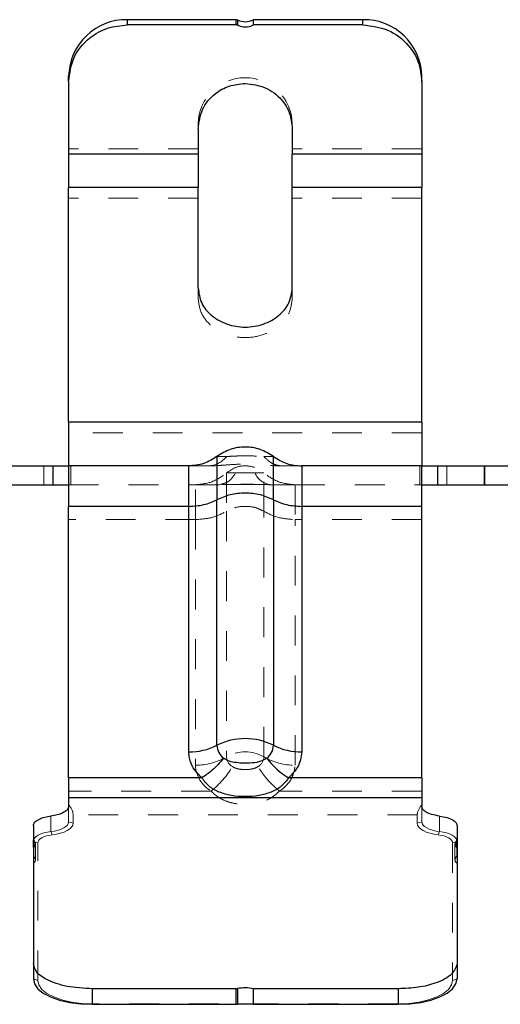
# Model space of a CAD drawing. Header units: inches. Extents: x 7.3 to 43.3, y -43.5 to -20.4.
# Tile 7 of 136: x 11.8 to 13.4, y -38.3 to -35. Entities that reach past the tile are written whole.
import ezdxf

# ---------------------------------------------------------------- set-up
doc = ezdxf.new("R2010")
doc.units = ezdxf.units.IN
doc.header["$LTSCALE"] = 0.5
doc.header["$MEASUREMENT"] = 0
doc.linetypes.add('HIDDEN', pattern=[0.225, 0.15, -0.075])
doc.layers.add('APP-M-S', color=30, linetype='Continuous')

msp = doc.modelspace()

# ---------------------------------------------------------------- linework, layer by layer
at = {"layer": 'APP-M-S', "linetype": 'Continuous', "lineweight": 25}
for p, q in [((12.1704, -35.0449), (12.1704, -35.0276)), ((12.5336, -35.0276), (12.1704, -35.0276)), ((12.5336, -35.0449), (12.5336, -35.0276)), ((12.538, -35.0285), (12.538, -35.0459)), ((12.9578, -35.0276), (12.5922, -35.0276)), ((12.5922, -35.0449), (12.5922, -35.0276)), ((12.9578, -35.0449), (12.9578, -35.0276)), ((12.5336, -35.0449), (12.1704, -35.0449)), ((12.9578, -35.0449), (12.5922, -35.0449)), ((11.9736, -35.2341), (11.9736, -35.2168)), ((11.9736, -35.2341), (11.9736, -35.4769)), ((13.1547, -35.2341), (13.1547, -35.2168)), ((13.1547, -35.2341), (13.1547, -35.4769)), ((12.4066, -35.3919), (12.4066, -35.4769)), ((12.7216, -35.3919), (12.7216, -35.4769)), ((12.4066, -35.4769), (11.9736, -35.4769)), ((11.9736, -35.4769), (11.9736, -35.5887)), ((12.4066, -35.4769), (12.4066, -35.5887)), ((13.1547, -35.4769), (12.7216, -35.4769)), ((12.7216, -35.5887), (12.7216, -35.4769)), ((13.1547, -35.4769), (13.1547, -35.5887)), ((12.4066, -35.5887), (11.9736, -35.5887)), ((11.9736, -36.3729), (11.9736, -35.5887)), ((12.4066, -35.9241), (12.4066, -35.5887)), ((12.7216, -35.9241), (12.7216, -35.5887)), ((13.1547, -35.5887), (12.7216, -35.5887)), ((13.1547, -36.3729), (13.1547, -35.5887)), ((13.1547, -36.3729), (11.9736, -36.3729)), ((11.9736, -36.3729), (11.9736, -36.5187)), ((13.1547, -36.3729), (13.1547, -36.5187)), ((11.7641, -36.5187), (11.9206, -36.5187)), ((11.9206, -36.5187), (11.9736, -36.5187)), ((11.9206, -36.5187), (11.9206, -36.5817)), ((12.3751, -36.5187), (11.9736, -36.5187)), ((12.3751, -36.6539), (12.3751, -36.5187)), ((12.7531, -36.5187), (12.7531, -36.6539)), ((13.1547, -36.5187), (12.7531, -36.5187)), ((13.1547, -36.5187), (13.2077, -36.5187)), ((13.2077, -36.5187), (13.2077, -36.5817)), ((13.2077, -36.5187), (13.3641, -36.5187)), ((13.3641, -36.5817), (13.3641, -36.5187)), ((13.3641, -36.5187), (13.3641, -36.5817)), ((13.3641, -36.5187), (13.5206, -36.5187)), ((11.7641, -36.5817), (11.9206, -36.5817)), ((11.9206, -36.5817), (11.9736, -36.5817)), ((13.1547, -36.5817), (13.2077, -36.5817)), ((13.2077, -36.5817), (13.3641, -36.5817)), ((13.3641, -36.5817), (13.5206, -36.5817)), ((12.3751, -36.6539), (11.9736, -36.6539)), ((11.9736, -37.5611), (11.9736, -36.6539)), ((12.3751, -37.4746), (12.3751, -36.6539)), ((12.4696, -37.4526), (12.4696, -36.6318)), ((12.6586, -36.6318), (12.6586, -37.4526)), ((12.7531, -36.6539), (12.7531, -37.4746)), ((13.1547, -36.6539), (12.7531, -36.6539)), ((13.1547, -37.5611), (13.1547, -36.6539)), ((12.4191, -37.5611), (11.9736, -37.5611)), ((11.9736, -37.5611), (11.9736, -37.6278)), ((13.1547, -37.5611), (12.7091, -37.5611)), ((13.1547, -37.5611), (13.1547, -37.6278)), ((11.9736, -37.6278), (11.9736, -37.656)), ((13.1547, -37.6278), (11.9736, -37.6278)), ((13.1547, -37.6278), (13.1547, -37.656)), ((11.8555, -37.7216), (11.8555, -37.7687)), ((13.2728, -37.7216), (13.2728, -37.7687)), ((11.8555, -37.7939), (11.8555, -37.7687)), ((11.8565, -37.7706), (11.8565, -37.7931)), ((13.2718, -37.7931), (13.2718, -37.7706)), ((13.2728, -37.7687), (13.2728, -37.7939)), ((11.8555, -37.7939), (11.8555, -38.1814)), ((13.2728, -37.7939), (13.2728, -38.1814)), ((11.8555, -38.1814), (11.8555, -38.2333)), ((13.2728, -38.1814), (13.2728, -38.2333)), ((11.8555, -38.2333), (11.8592, -38.2499)), ((13.269, -38.2499), (13.2728, -38.2333)), ((11.8592, -38.2499), (11.8704, -38.2658)), ((11.8704, -38.2658), (11.8886, -38.2804)), ((12.0523, -38.2661), (12.0523, -38.3181)), ((12.5336, -38.2661), (12.0523, -38.2661)), ((12.5336, -38.3181), (12.5336, -38.2661)), ((12.538, -38.2657), (12.538, -38.318)), ((13.0759, -38.2661), (12.5922, -38.2661)), ((12.5922, -38.3181), (12.5922, -38.2661)), ((13.0759, -38.2661), (13.0759, -38.3181)), ((13.2396, -38.2804), (13.2578, -38.2658)), ((13.2578, -38.2658), (13.269, -38.2499)), ((11.8886, -38.2804), (11.9131, -38.2932)), ((11.9131, -38.2932), (11.9429, -38.3038)), ((13.1853, -38.3038), (13.2151, -38.2932)), ((13.2151, -38.2932), (13.2396, -38.2804)), ((11.9429, -38.3038), (11.977, -38.3116)), ((11.977, -38.3116), (12.0139, -38.3164)), ((12.0139, -38.3164), (12.0523, -38.3181)), ((12.0523, -38.3181), (12.5336, -38.3181)), ((12.5922, -38.3181), (13.0759, -38.3181)), ((13.0759, -38.3181), (13.1143, -38.3164)), ((13.1143, -38.3164), (13.1513, -38.3116)), ((13.1513, -38.3116), (13.1853, -38.3038))]:
    msp.add_line(p, q, dxfattribs=at)
at = {"layer": 'APP-M-S', "linetype": 'HIDDEN', "lineweight": 18}
for p, q in [((11.9736, -35.2168), (11.9736, -35.2341)), ((13.1547, -35.2168), (13.1547, -35.2341)), ((12.4066, -35.3919), (12.4066, -35.3745)), ((12.4066, -35.3745), (12.4066, -35.3919)), ((12.7216, -35.3919), (12.7216, -35.3745)), ((12.7216, -35.3745), (12.7216, -35.3919)), ((12.4066, -35.4595), (11.9736, -35.4595)), ((13.1547, -35.4595), (12.7216, -35.4595)), ((12.4066, -35.6239), (11.9736, -35.6239)), ((13.1547, -35.6239), (12.7216, -35.6239)), ((12.4066, -35.9593), (12.4066, -35.9241)), ((12.4066, -35.9593), (12.4066, -35.9241)), ((12.7216, -35.9593), (12.7216, -35.9241)), ((12.7216, -35.9593), (12.7216, -35.9241)), ((13.1547, -36.4081), (11.9736, -36.4081)), ((12.4696, -36.4872), (12.5023, -36.4872)), ((12.6259, -36.4872), (12.6586, -36.4872)), ((11.8901, -36.5817), (11.8901, -36.5187)), ((11.9206, -36.5187), (11.9206, -36.5817)), ((11.9806, -36.5817), (11.9806, -36.5187)), ((12.4406, -36.5187), (12.449, -36.5182)), ((12.6792, -36.5182), (12.6877, -36.5187)), ((13.1477, -36.5187), (13.1477, -36.5817)), ((13.2077, -36.5187), (13.2077, -36.5817)), ((13.2381, -36.5187), (13.2381, -36.5817)), ((12.532, -36.5423), (12.5016, -36.5423)), ((12.6266, -36.5423), (12.5962, -36.5423)), ((11.9736, -36.5817), (12.3975, -36.5817)), ((12.3975, -36.6981), (12.3975, -36.5817)), ((12.4785, -36.5817), (12.3975, -36.5817)), ((12.4785, -36.5817), (12.4856, -36.5788)), ((12.7308, -36.5817), (12.6497, -36.5817)), ((12.7308, -36.5817), (12.7308, -36.6981)), ((12.7308, -36.5817), (13.1547, -36.5817)), ((12.5016, -36.6705), (12.5016, -37.4912)), ((12.6266, -37.4912), (12.6266, -36.6705)), ((12.3975, -36.6981), (11.9736, -36.6981)), ((12.3975, -36.6981), (12.3975, -37.5188)), ((12.7308, -37.5188), (12.7308, -36.6981)), ((13.1547, -36.6981), (12.7308, -36.6981)), ((12.4497, -37.6053), (11.9736, -37.6053)), ((13.1547, -37.6053), (12.6785, -37.6053)), ((11.9736, -37.656), (11.9736, -37.7079)), ((11.9736, -37.656), (11.9736, -37.7079)), ((13.1547, -37.656), (13.1547, -37.7079)), ((13.1547, -37.7079), (13.1547, -37.656)), ((11.9145, -37.7407), (11.9145, -37.6888)), ((11.9736, -37.7079), (11.9725, -37.7135)), ((11.9736, -37.7079), (11.9886, -37.7128)), ((11.9886, -37.7128), (11.9886, -37.6847)), ((13.1397, -37.6847), (11.9886, -37.6847)), ((13.1397, -37.6847), (13.1397, -37.7128)), ((13.1397, -37.7128), (13.1547, -37.7079)), ((13.1557, -37.7135), (13.1547, -37.7079)), ((13.2137, -37.7407), (13.2137, -37.6888)), ((11.8555, -37.7687), (11.8555, -37.7216)), ((11.9023, -37.7426), (11.8909, -37.7452)), ((11.9145, -37.7407), (11.9023, -37.7426)), ((11.9268, -37.7389), (11.9145, -37.7407)), ((11.9145, -37.7407), (11.9183, -37.7519)), ((11.9381, -37.7362), (11.9268, -37.7389)), ((11.9483, -37.7328), (11.9381, -37.7362)), ((11.9464, -37.7465), (11.9585, -37.7424)), ((11.9571, -37.7287), (11.9483, -37.7328)), ((11.9641, -37.724), (11.9571, -37.7287)), ((11.9585, -37.7424), (11.9689, -37.7375)), ((11.9693, -37.7189), (11.9641, -37.724)), ((11.9689, -37.7375), (11.9773, -37.732)), ((11.9725, -37.7135), (11.9693, -37.7189)), ((11.9773, -37.732), (11.9835, -37.7259)), ((11.9835, -37.7259), (11.9873, -37.7194)), ((11.9873, -37.7194), (11.9886, -37.7128)), ((13.1397, -37.7128), (13.1409, -37.7194)), ((13.1409, -37.7194), (13.1447, -37.7259)), ((13.1447, -37.7259), (13.1509, -37.732)), ((13.1509, -37.732), (13.1593, -37.7375)), ((13.1589, -37.7189), (13.1557, -37.7135)), ((13.1641, -37.724), (13.1589, -37.7189)), ((13.1593, -37.7375), (13.1697, -37.7424)), ((13.1712, -37.7287), (13.1641, -37.724)), ((13.1697, -37.7424), (13.1819, -37.7465)), ((13.1799, -37.7328), (13.1712, -37.7287)), ((13.1901, -37.7362), (13.1799, -37.7328)), ((13.2015, -37.7389), (13.1901, -37.7362)), ((13.2137, -37.7407), (13.2015, -37.7389)), ((13.21, -37.7519), (13.2137, -37.7407)), ((13.226, -37.7426), (13.2137, -37.7407)), ((13.2373, -37.7452), (13.226, -37.7426)), ((13.2728, -37.7687), (13.2728, -37.7216)), ((11.8565, -37.768), (11.8555, -37.7735)), ((11.8555, -37.7735), (11.8555, -37.7939)), ((11.8555, -37.7735), (11.8705, -37.7785)), ((11.8597, -37.7626), (11.8565, -37.768)), ((11.8649, -37.7575), (11.8597, -37.7626)), ((11.872, -37.7528), (11.8649, -37.7575)), ((11.8705, -37.7785), (11.8713, -37.774)), ((11.8713, -37.774), (11.8739, -37.7696)), ((11.8807, -37.7487), (11.872, -37.7528)), ((11.8739, -37.7696), (11.8781, -37.7654)), ((11.8781, -37.7654), (11.8838, -37.7617)), ((11.8909, -37.7452), (11.8807, -37.7487)), ((11.8838, -37.7617), (11.8909, -37.7583)), ((11.8909, -37.7583), (11.8992, -37.7555)), ((11.8992, -37.7555), (11.9084, -37.7534)), ((11.9084, -37.7534), (11.9183, -37.7519)), ((11.9183, -37.7519), (11.9328, -37.7497)), ((11.9328, -37.7497), (11.9464, -37.7465)), ((13.1819, -37.7465), (13.1954, -37.7497)), ((13.1954, -37.7497), (13.21, -37.7519)), ((13.21, -37.7519), (13.2199, -37.7534)), ((13.2199, -37.7534), (13.2291, -37.7555)), ((13.2291, -37.7555), (13.2373, -37.7583)), ((13.2475, -37.7487), (13.2373, -37.7452)), ((13.2373, -37.7583), (13.2444, -37.7617)), ((13.2444, -37.7617), (13.2502, -37.7654)), ((13.2563, -37.7528), (13.2475, -37.7487)), ((13.2502, -37.7654), (13.2544, -37.7696)), ((13.2544, -37.7696), (13.2569, -37.774)), ((13.2634, -37.7575), (13.2563, -37.7528)), ((13.2569, -37.774), (13.2578, -37.7785)), ((13.2578, -37.7785), (13.2728, -37.7735)), ((13.2685, -37.7626), (13.2634, -37.7575)), ((13.2717, -37.768), (13.2685, -37.7626)), ((13.2728, -37.7735), (13.2717, -37.768)), ((13.2728, -37.7939), (13.2728, -37.7735)), ((11.8555, -37.7939), (11.8555, -37.8459)), ((11.8565, -37.7931), (11.8565, -37.8228)), ((11.8625, -37.836), (11.8625, -37.7818)), ((11.8705, -38.2383), (11.8705, -37.7785)), ((13.2578, -37.7785), (13.2578, -38.2383)), ((13.2658, -37.7818), (13.2658, -37.836)), ((13.2718, -37.8228), (13.2718, -37.7931)), ((13.2728, -37.7939), (13.2728, -37.8459)), ((11.8555, -38.1814), (11.8555, -38.2333)), ((13.2728, -38.2333), (13.2728, -38.1814)), ((11.8555, -38.2333), (11.8705, -38.2383)), ((13.2578, -38.2383), (13.2728, -38.2333)), ((11.874, -38.2535), (11.8705, -38.2383)), ((11.8843, -38.2682), (11.874, -38.2535)), ((11.9011, -38.2817), (11.8843, -38.2682)), ((13.2439, -38.2682), (13.2271, -38.2817)), ((13.2543, -38.2535), (13.2439, -38.2682)), ((13.2578, -38.2383), (13.2543, -38.2535)), ((11.9237, -38.2936), (11.9011, -38.2817)), ((11.9513, -38.3033), (11.9237, -38.2936)), ((13.2045, -38.2936), (13.177, -38.3033)), ((13.2271, -38.2817), (13.2045, -38.2936)), ((11.9827, -38.3106), (11.9513, -38.3033)), ((12.0168, -38.315), (11.9827, -38.3106)), ((12.0523, -38.3165), (12.0168, -38.315)), ((12.0523, -38.3181), (12.0523, -38.3165)), ((13.0759, -38.3165), (12.0523, -38.3165)), ((13.1114, -38.315), (13.0759, -38.3165)), ((13.0759, -38.3165), (13.0759, -38.3181)), ((13.1455, -38.3106), (13.1114, -38.315)), ((13.177, -38.3033), (13.1455, -38.3106))]:
    msp.add_line(p, q, dxfattribs=at)
at = {"layer": 'APP-M-S', "linetype": 'Continuous', "lineweight": 25}
for centre, radius, start, end in [((12.1667, -35.2207), 0.1932, 88.8908, 178.8461), ((12.5336, -35.0379), 0.0103, 65.0904, 90.037), ((12.5641, -34.9722), 0.0621, 245.1053, 296.9239), ((12.9616, -35.2207), 0.1932, 1.1539, 91.1092), ((12.5336, -35.0553), 0.0103, 65.0904, 90.037), ((12.5641, -34.9895), 0.0621, 245.1053, 296.9239), ((12.5641, -37.6418), 0.2115, 63.4643, 116.5357), ((12.3771, -37.2698), 0.2048, 269.4487, 296.8522), ((12.527, -37.4506), 0.0574, 181.9998, 231.9436), ((12.6012, -37.4506), 0.0574, 308.0564, 358.0002), ((12.7511, -37.2698), 0.2048, 243.1478, 270.5513), ((12.8503, -37.3315), 0.2695, 217.5551, 238.4137), ((11.858, -37.7685), 0.00258, 183.6936, 232.4119), ((11.8482, -37.7819), 0.014, 301.0561, 54.043), ((13.28, -37.7819), 0.014, 125.957, 238.9439), ((13.2702, -37.7685), 0.00258, 307.5881, 356.3064), ((12.5337, -38.2446), 0.0216, 269.81, 281.4712), ((12.5641, -38.3953), 0.1322, 77.6949, 101.3962)]:
    msp.add_arc(centre, radius, start, end, dxfattribs=at)
at = {"layer": 'APP-M-S', "linetype": 'HIDDEN', "lineweight": 18}
for centre, radius, start, end in [((12.5641, -35.379), 0.1575, 1.6416, 178.3584), ((12.4372, -36.4357), 0.083, 272.3415, 321.6907), ((12.6574, -36.5151), 0.067, 203.9226, 263.3778), ((12.5641, -37.5994), 0.125, 59.9891, 120.0109), ((12.4002, -37.3187), 0.2001, 269.2149, 300.4608), ((12.5416, -37.4891), 0.0401, 182.9439, 239.3803), ((12.5866, -37.4891), 0.0401, 300.6196, 357.0561), ((12.728, -37.3187), 0.2001, 239.5392, 270.7851), ((12.5042, -37.5133), 0.1068, 182.9439, 239.3804), ((12.268, -37.374), 0.2941, 308.1603, 329.4205), ((12.6241, -37.5133), 0.1068, 300.6196, 357.0561)]:
    msp.add_arc(centre, radius, start, end, dxfattribs=at)
for centre, major_axis, ratio, start_param, end_param in [((10.9069, -37.3293), (1.0805, -0.363), 0.141119, 0.047372, 0.214102), ((14.2214, -37.3293), (1.0805, 0.363), 0.141119, 2.92749, 3.09422), ((11.8655, -37.8239), (0.00989, -0.00389), 0.381282, 3.29034, 3.741367), ((11.8025, -37.8163), (0.0593, -0.0233), 0.381282, 5.944063, 6.88296), ((13.3258, -37.8163), (0.0593, 0.0233), 0.381282, 2.541818, 3.480715), ((13.2628, -37.8239), (0.00989, 0.00389), 0.381282, 5.683411, 6.134438)]:
    msp.add_ellipse(centre, major_axis=major_axis, ratio=ratio, start_param=start_param, end_param=end_param, dxfattribs=at)
at = {"layer": 'APP-M-S', "linetype": 'Continuous', "lineweight": 25}
for centre, major_axis, start_param, end_param in [((12.5336, -38.317), (0.01, 0), 4.712389, 5.163416), ((12.5641, -38.3235), (0.06, 0), 1.082926, 2.021823)]:
    msp.add_ellipse(centre, major_axis=major_axis, ratio=0.101997, start_param=start_param, end_param=end_param, dxfattribs=at)
for points, knots in [([(11.9736, -35.2341), (11.9773, -35.2064), (11.9847, -35.1508), (12.0374, -35.0887), (12.1023, -35.0515), (12.1477, -35.0471), (12.1704, -35.0449)], [0, 0, 0, 0, 0.279619, 0.559238, 0.779619, 1, 1, 1, 1]), ([(12.9578, -35.0449), (12.9867, -35.0485), (13.0445, -35.0556), (13.1092, -35.1063), (13.1478, -35.1687), (13.1524, -35.2123), (13.1547, -35.2341)], [0, 0, 0, 0, 0.279619, 0.559238, 0.779619, 1, 1, 1, 1]), ([(12.4066, -35.3919), (12.4096, -35.3697), (12.4156, -35.3252), (12.4577, -35.2755), (12.5096, -35.2458), (12.546, -35.2423), (12.5641, -35.2405)], [0, 0, 0, 0, 0.279619, 0.559238, 0.779619, 1, 1, 1, 1]), ([(12.5641, -35.2405), (12.5872, -35.2434), (12.6334, -35.2491), (12.6852, -35.2896), (12.7161, -35.3395), (12.7198, -35.3744), (12.7216, -35.3919)], [0, 0, 0, 0, 0.279619, 0.559238, 0.779619, 1, 1, 1, 1]), ([(12.4066, -35.9241), (12.409, -35.9412), (12.4137, -35.9754), (12.4502, -36.0188), (12.5022, -36.0479), (12.5641, -36.0581), (12.626, -36.0479), (12.6781, -36.0188), (12.7145, -35.9754), (12.7192, -35.9412), (12.7216, -35.9241)], [0, 0, 0, 0, 0.124997, 0.249993, 0.374989, 0.499985, 0.624977, 0.749969, 0.874965, 1, 1, 1, 1]), ([(12.4696, -36.4872), (12.4696, -36.4895), (12.4696, -36.4941), (12.4696, -36.5285), (12.4696, -36.5745), (12.4696, -36.6127), (12.4696, -36.6318)], [0, 0, 0, 0, 0.279903, 0.559806, 0.779903, 1, 1, 1, 1]), ([(12.6586, -36.6318), (12.6586, -36.6079), (12.6586, -36.5599), (12.6586, -36.5164), (12.6586, -36.4914), (12.6586, -36.4886), (12.6586, -36.4872)], [0, 0, 0, 0, 0.279903, 0.559806, 0.779903, 1, 1, 1, 1]), ([(12.4191, -37.5611), (12.4052, -37.5464), (12.3802, -37.5201), (12.3767, -37.4885), (12.3751, -37.4746)], [0, 0, 0, 0, 0.5594012, 1, 1, 1, 1]), ([(12.7531, -37.4746), (12.7506, -37.4923), (12.7461, -37.524), (12.7204, -37.5497), (12.7091, -37.5611)], [0, 0, 0, 0, 0.5594012, 1, 1, 1, 1]), ([(12.4916, -37.4958), (12.4791, -37.5103), (12.4567, -37.5362), (12.4306, -37.5535), (12.4191, -37.5611)], [0, 0, 0, 0, 0.559489, 1, 1, 1, 1]), ([(12.6366, -37.4958), (12.6302, -37.4996), (12.6161, -37.508), (12.5863, -37.5119), (12.5556, -37.5128), (12.5282, -37.5102), (12.5067, -37.5055), (12.4964, -37.4989), (12.4916, -37.4958)], [0, 0, 0, 0, 0.159436, 0.354458, 0.568947, 0.732337, 0.877544, 1, 1, 1, 1]), ([(12.7091, -37.5611), (12.7016, -37.571), (12.6868, -37.5907), (12.6525, -37.61), (12.6109, -37.6216), (12.5641, -37.6253), (12.5173, -37.6216), (12.4758, -37.61), (12.4415, -37.5907), (12.4266, -37.571), (12.4191, -37.5611)], [0, 0, 0, 0, 0.127724, 0.254124, 0.378155, 0.49999, 0.621824, 0.74587, 0.872273, 1, 1, 1, 1]), ([(11.9736, -37.656), (11.9725, -37.6601), (11.9705, -37.6685), (11.9554, -37.6785), (11.9362, -37.6855), (11.9217, -37.6877), (11.9145, -37.6888)], [0, 0, 0, 0, 0.279732, 0.559464, 0.779732, 1, 1, 1, 1]), ([(13.2137, -37.6888), (13.2046, -37.6873), (13.1863, -37.6844), (13.1676, -37.6756), (13.1566, -37.6658), (13.1553, -37.6592), (13.1547, -37.656)], [0, 0, 0, 0, 0.279732, 0.5594638, 0.7797319, 1, 1, 1, 1]), ([(11.8555, -37.7216), (11.8565, -37.7174), (11.8586, -37.7091), (11.8737, -37.6991), (11.8929, -37.6921), (11.9073, -37.6899), (11.9145, -37.6888)], [0, 0, 0, 0, 0.279732, 0.559464, 0.779732, 1, 1, 1, 1]), ([(13.2137, -37.6888), (13.2229, -37.6903), (13.2411, -37.6932), (13.2598, -37.702), (13.2709, -37.7118), (13.2721, -37.7183), (13.2728, -37.7216)], [0, 0, 0, 0, 0.279732, 0.559464, 0.779732, 1, 1, 1, 1]), ([(12.0523, -38.2661), (12.0234, -38.2645), (11.9657, -38.2613), (11.901, -38.2387), (11.8623, -38.2107), (11.8578, -38.1912), (11.8555, -38.1814)], [0, 0, 0, 0, 0.279619, 0.559238, 0.779619, 1, 1, 1, 1]), ([(13.2728, -38.1814), (13.2691, -38.1938), (13.2616, -38.2187), (13.2089, -38.2466), (13.144, -38.2632), (13.0986, -38.2652), (13.0759, -38.2661)], [0, 0, 0, 0, 0.279619, 0.559238, 0.779619, 1, 1, 1, 1])]:
    msp.add_open_spline(points, degree=3, knots=knots, dxfattribs=at)
at = {"layer": 'APP-M-S', "linetype": 'HIDDEN', "lineweight": 18}
for points, knots in [([(12.4066, -35.9593), (12.409, -35.9764), (12.4137, -36.0106), (12.4502, -36.0541), (12.5022, -36.0831), (12.5641, -36.0933), (12.626, -36.0831), (12.6781, -36.0541), (12.7145, -36.0106), (12.7192, -35.9764), (12.7216, -35.9593)], [0, 0, 0, 0, 0.124997, 0.249993, 0.374989, 0.499985, 0.624977, 0.749969, 0.874965, 1, 1, 1, 1]), ([(12.5023, -36.4872), (12.5083, -36.487), (12.5214, -36.4865), (12.5461, -36.485), (12.5741, -36.4846), (12.6026, -36.4862), (12.6186, -36.4869), (12.6259, -36.4872)], [0, 0, 0, 0, 0.164606, 0.358525, 0.567844, 0.802962, 1, 1, 1, 1]), ([(12.6259, -36.4872), (12.6366, -36.4972), (12.6556, -36.5151), (12.6779, -36.5176), (12.6877, -36.5187)], [0, 0, 0, 0, 0.559489, 1, 1, 1, 1]), ([(12.3751, -36.5187), (12.3791, -36.5187), (12.3861, -36.5187), (12.4239, -36.5187), (12.4406, -36.5187)], [0, 0, 0, 0, 0.559089, 1, 1, 1, 1]), ([(12.4489, -36.5182), (12.4557, -36.5182), (12.4694, -36.5182), (12.4973, -36.5158), (12.5293, -36.5135), (12.5641, -36.5125), (12.599, -36.5135), (12.631, -36.5158), (12.6588, -36.5182), (12.6725, -36.5182), (12.6794, -36.5182)], [0, 0, 0, 0, 0.126071, 0.251637, 0.376247, 0.499995, 0.623718, 0.748341, 0.873917, 1, 1, 1, 1]), ([(12.6877, -36.5187), (12.7083, -36.5187), (12.7453, -36.5187), (12.7507, -36.5187), (12.7531, -36.5187)], [0, 0, 0, 0, 0.55909, 1, 1, 1, 1]), ([(12.4856, -36.5788), (12.4941, -36.5769), (12.5113, -36.573), (12.5251, -36.5526), (12.532, -36.5423)], [0, 0, 0, 0, 0.496908, 1, 1, 1, 1]), ([(12.5016, -36.5423), (12.5016, -36.5444), (12.5016, -36.5487), (12.5016, -36.586), (12.5016, -36.6385), (12.5016, -36.6705)], [0, 0, 0, 0, 0.280373, 0.560747, 1, 1, 1, 1]), ([(12.5962, -36.5423), (12.5907, -36.5422), (12.5792, -36.542), (12.5613, -36.5418), (12.5451, -36.5421), (12.5363, -36.5422), (12.532, -36.5423)], [0, 0, 0, 0, 0.2733174, 0.5618379, 0.7868101, 1, 1, 1, 1]), ([(12.6266, -36.6705), (12.6266, -36.6493), (12.6266, -36.6071), (12.6266, -36.5557), (12.6266, -36.5474), (12.6266, -36.5423)], [0, 0, 0, 0, 0.280373, 0.560747, 1, 1, 1, 1]), ([(12.6497, -36.5817), (12.6354, -36.5813), (12.6073, -36.5806), (12.5561, -36.5795), (12.5114, -36.581), (12.4896, -36.5814), (12.4785, -36.5817)], [0, 0, 0, 0, 0.285304, 0.557294, 0.773674, 1, 1, 1, 1]), ([(12.4858, -36.581), (12.4975, -36.5811), (12.5147, -36.5812), (12.5428, -36.5807), (12.564, -36.5806), (12.5796, -36.5806), (12.5874, -36.5807), (12.5885, -36.5808)], [0, 0, 0, 0, 0.3976049, 0.5899053, 0.7796572, 0.9694118, 1, 1, 1, 1]), ([(12.5885, -36.5808), (12.5943, -36.5808), (12.6145, -36.5811), (12.6308, -36.5811), (12.6424, -36.581)], [0, 0, 0, 0, 0.2891105, 1, 1, 1, 1]), ([(12.5212, -37.5236), (12.524, -37.5252), (12.5298, -37.5285), (12.544, -37.5325), (12.5641, -37.5345), (12.5841, -37.5325), (12.5984, -37.5285), (12.6042, -37.5252), (12.607, -37.5236)], [0, 0, 0, 0, 0.115919, 0.239492, 0.499983, 0.76048, 0.881703, 1, 1, 1, 1]), ([(12.6785, -37.6053), (12.6638, -37.5925), (12.6374, -37.5698), (12.6163, -37.5377), (12.607, -37.5236)], [0, 0, 0, 0, 0.559355, 1, 1, 1, 1]), ([(12.4497, -37.6053), (12.457, -37.6122), (12.4711, -37.6259), (12.4993, -37.6397), (12.5307, -37.6482), (12.5641, -37.6509), (12.5976, -37.6482), (12.6289, -37.6397), (12.6571, -37.6259), (12.6713, -37.6122), (12.6785, -37.6053)], [0, 0, 0, 0, 0.132526, 0.259474, 0.381304, 0.499997, 0.618693, 0.740521, 0.867472, 1, 1, 1, 1])]:
    msp.add_open_spline(points, degree=3, knots=knots, dxfattribs=at)
at = {"layer": 'APP-M-S', "linetype": 'Continuous', "lineweight": 25}
for points in [[(12.6586, -36.4872), (12.6441, -36.4783), (12.6152, -36.4605), (12.5641, -36.4533), (12.513, -36.4605), (12.4841, -36.4783), (12.4696, -36.4872)], [(12.4696, -36.4872), (12.4552, -36.4963), (12.4262, -36.5144), (12.3922, -36.5173), (12.3751, -36.5187)], [(12.6586, -36.4872), (12.6731, -36.4963), (12.702, -36.5144), (12.7361, -36.5173), (12.7531, -36.5187)], [(11.9736, -36.5187), (11.9736, -36.5204), (11.9736, -36.5238), (11.9736, -36.5515), (11.9736, -36.5934), (11.9736, -36.6337), (11.9736, -36.6539)], [(13.1547, -36.6539), (13.1547, -36.6337), (13.1547, -36.5934), (13.1547, -36.5515), (13.1547, -36.5238), (13.1547, -36.5204), (13.1547, -36.5187)], [(12.6586, -36.6318), (12.6441, -36.6256), (12.6152, -36.6132), (12.5641, -36.608), (12.513, -36.6132), (12.4841, -36.6256), (12.4696, -36.6318)], [(12.3751, -36.6539), (12.3922, -36.6529), (12.4262, -36.6509), (12.4552, -36.6382), (12.4696, -36.6318)], [(12.6586, -36.6318), (12.6731, -36.6382), (12.702, -36.6509), (12.7361, -36.6529), (12.7531, -36.6539)]]:
    msp.add_open_spline(points, degree=3, dxfattribs=at)
at = {"layer": 'APP-M-S', "linetype": 'HIDDEN', "lineweight": 18}
for points in [[(12.5016, -36.5423), (12.511, -36.5357), (12.5296, -36.5224), (12.5641, -36.5168), (12.5986, -36.5224), (12.6173, -36.5357), (12.6266, -36.5423)], [(12.3975, -36.5817), (12.4166, -36.5799), (12.4549, -36.5763), (12.4861, -36.5536), (12.5016, -36.5423)], [(12.7308, -36.5817), (12.7116, -36.5799), (12.6733, -36.5763), (12.6422, -36.5536), (12.6266, -36.5423)], [(12.6266, -36.6705), (12.6173, -36.6658), (12.5986, -36.6565), (12.5641, -36.6526), (12.5296, -36.6565), (12.511, -36.6658), (12.5016, -36.6705)], [(12.3975, -36.6981), (12.4166, -36.6968), (12.4549, -36.6943), (12.4861, -36.6784), (12.5016, -36.6705)], [(12.6266, -36.6705), (12.6422, -36.6784), (12.6733, -36.6943), (12.7116, -36.6968), (12.7308, -36.6981)]]:
    msp.add_open_spline(points, degree=3, dxfattribs=at)

doc.saveas('drawing.dxf')
